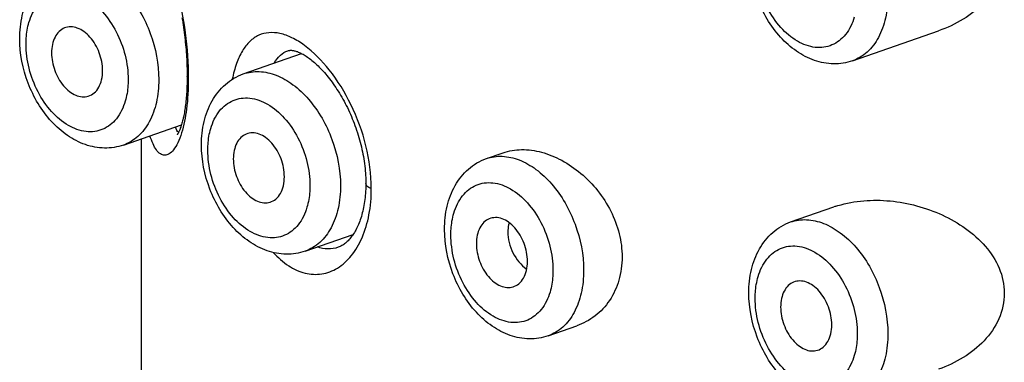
# Model space of a CAD drawing. Header units: millimetres. Extents: x 139 to 270, y -14 to 239.
# Tile 6 of 36: x 150.683 to 152.047, y 88.401 to 88.876. Entities that reach past the tile are written whole.
import ezdxf

# ---------------------------------------------------------------- set-up
doc = ezdxf.new("R2010")
doc.units = ezdxf.units.MM
doc.header["$LTSCALE"] = 23.1
doc.layers.get('0').update_dxf_attribs({"linetype": 'CONTINUOUS'})

msp = doc.modelspace()

# ---------------------------------------------------------------- linework, layer by layer
at = {"color": 7, "linetype": 'CONTINUOUS'}
for p, q in [((151.8364, 88.819), (151.9558, 88.8606)), ((150.9928, 88.8009), (151.0735, 88.829)), ((150.8267, 88.7023), (150.9072, 88.7303)), ((150.8519, 78.4631), (150.8519, 88.7111)), ((151.3294, 88.6836), (151.3525, 88.6916)), ((151.7508, 88.5958), (151.8105, 88.6166)), ((151.0784, 88.5554), (151.1448, 88.5785)), ((151.415, 88.4381), (151.4547, 88.4519))]:
    msp.add_line(p, q, dxfattribs=at)
for points in [[(150.9079, 88.8791), (150.9084, 88.8757), (150.909, 88.8722), (150.9095, 88.8687), (150.91, 88.8652), (150.9105, 88.8618), (150.9109, 88.8583), (150.9114, 88.8549), (150.9118, 88.8515), (150.9122, 88.8481), (150.9125, 88.8447), (150.9129, 88.8413), (150.9132, 88.8379), (150.9135, 88.8346), (150.9137, 88.8312), (150.914, 88.8279), (150.9142, 88.8246), (150.9144, 88.8213), (150.9146, 88.8181), (150.9147, 88.8148), (150.9148, 88.8116), (150.9149, 88.8085), (150.915, 88.8054), (150.9151, 88.8023), (150.9151, 88.7992), (150.9151, 88.7974)], [(151.0545, 88.833), (151.0552, 88.8332), (151.0558, 88.8333), (151.0565, 88.8335), (151.0572, 88.8335), (151.0579, 88.8336), (151.0587, 88.8336), (151.0595, 88.8336), (151.0604, 88.8335), (151.0613, 88.8334), (151.0623, 88.8332), (151.0633, 88.833), (151.0643, 88.8327), (151.0654, 88.8324), (151.0665, 88.8321), (151.0677, 88.8317), (151.0689, 88.8312), (151.0701, 88.8307), (151.0714, 88.8301), (151.0727, 88.8295), (151.0741, 88.8288), (151.0755, 88.828), (151.0769, 88.8271), (151.0784, 88.8262), (151.0799, 88.8253), (151.0815, 88.8242), (151.083, 88.8231), (151.0846, 88.822), (151.0862, 88.8207), (151.0878, 88.8194), (151.0895, 88.8181), (151.0912, 88.8167), (151.0929, 88.8152), (151.0946, 88.8136), (151.0963, 88.8119), (151.098, 88.8102), (151.0998, 88.8085), (151.1015, 88.8066), (151.1033, 88.8047), (151.1051, 88.8027), (151.1069, 88.8006), (151.1086, 88.7985), (151.1104, 88.7963), (151.1122, 88.7941), (151.1139, 88.7918), (151.1157, 88.7894), (151.1174, 88.787), (151.1191, 88.7846), (151.1208, 88.7821), (151.1225, 88.7795), (151.1242, 88.7769), (151.1259, 88.7742), (151.1275, 88.7715), (151.1291, 88.7687), (151.1307, 88.7659), (151.1323, 88.763), (151.1339, 88.7601), (151.1354, 88.7571), (151.1369, 88.7542), (151.1383, 88.7511), (151.1398, 88.7481), (151.1411, 88.745), (151.1425, 88.7419), (151.1438, 88.7388), (151.1451, 88.7357), (151.1463, 88.7325), (151.1475, 88.7293), (151.1487, 88.7261), (151.1498, 88.7228), (151.1509, 88.7195), (151.1519, 88.7162), (151.1529, 88.7129), (151.1538, 88.7096), (151.1547, 88.7063), (151.1556, 88.703), (151.1564, 88.6997), (151.1571, 88.6964), (151.1578, 88.6931), (151.1585, 88.6898), (151.1591, 88.6865), (151.1597, 88.6832), (151.1602, 88.6799), (151.1606, 88.6766), (151.161, 88.6733), (151.1614, 88.67), (151.1617, 88.6668), (151.162, 88.6636), (151.1622, 88.6604), (151.1623, 88.6572), (151.1624, 88.6541), (151.1625, 88.651), (151.1625, 88.649)], [(150.9151, 88.7974), (150.9151, 88.7958), (150.9151, 88.7929), (150.915, 88.79), (150.9149, 88.7871), (150.9148, 88.7842), (150.9147, 88.7814), (150.9146, 88.7787), (150.9144, 88.7759), (150.9143, 88.7732), (150.9141, 88.7706), (150.9139, 88.768), (150.9136, 88.7655), (150.9134, 88.763), (150.9131, 88.7606), (150.9128, 88.7582), (150.9125, 88.7559), (150.9122, 88.7537), (150.9119, 88.7515), (150.9115, 88.7493), (150.9112, 88.7472), (150.9108, 88.7452), (150.9104, 88.7432), (150.91, 88.7412), (150.9096, 88.7394), (150.9091, 88.7375), (150.9087, 88.7358), (150.9083, 88.7341), (150.9078, 88.7325), (150.9074, 88.731), (150.9069, 88.7296), (150.9065, 88.7282), (150.9061, 88.7269), (150.9056, 88.7257), (150.9052, 88.7246), (150.9048, 88.7235), (150.9044, 88.7226), (150.904, 88.7217), (150.9036, 88.7208), (150.9033, 88.7201), (150.9029, 88.7194), (150.9026, 88.7188), (150.9023, 88.7183), (150.9021, 88.7178), (150.9018, 88.7174), (150.9016, 88.7171), (150.9014, 88.7168), (150.9013, 88.7166), (150.9012, 88.7164), (150.9011, 88.7164)], [(151.1625, 88.649), (151.1625, 88.6472), (151.1624, 88.6442), (151.1623, 88.6412), (151.1622, 88.6383), (151.162, 88.6353), (151.1618, 88.6325), (151.1615, 88.6296), (151.1611, 88.6268), (151.1608, 88.624), (151.1603, 88.6213), (151.1599, 88.6186), (151.1594, 88.616), (151.1588, 88.6134), (151.1583, 88.6109), (151.1576, 88.6084), (151.157, 88.606), (151.1563, 88.6036), (151.1556, 88.6013), (151.1548, 88.599), (151.154, 88.5968), (151.1532, 88.5946), (151.1523, 88.5925), (151.1514, 88.5905), (151.1505, 88.5885), (151.1495, 88.5866), (151.1486, 88.5847), (151.1476, 88.583), (151.1466, 88.5812), (151.1455, 88.5796), (151.1445, 88.578), (151.1435, 88.5765), (151.1424, 88.5751), (151.1413, 88.5737), (151.1402, 88.5724), (151.139, 88.5711), (151.1379, 88.5699), (151.1367, 88.5687), (151.1355, 88.5676), (151.1343, 88.5666), (151.1331, 88.5656), (151.1319, 88.5648), (151.1307, 88.5639), (151.1294, 88.5632), (151.1281, 88.5624), (151.1268, 88.5618), (151.1254, 88.5612), (151.1243, 88.5608)]]:
    msp.add_lwpolyline(points, dxfattribs=at)
for centre, radius, start, end in [((151.8603, 88.4738), 0.1512, 107.1346, 109.2111), ((151.8611, 88.4711), 0.1541, 106.8856, 107.1403)]:
    msp.add_arc(centre, radius, start, end, dxfattribs=at)
at = {"color": 9, "linetype": 'CONTINUOUS'}
for points, knots in [([(150.8519, 89.0098), (150.8519, 89.0123), (150.8519, 89.017), (150.8521, 89.0235), (150.8523, 89.0288), (150.8527, 89.033), (150.8533, 89.0362), (150.854, 89.0383), (150.8551, 89.0398), (150.8567, 89.0399), (150.8581, 89.0388), (150.8597, 89.037), (150.8616, 89.0343), (150.8646, 89.0292), (150.8689, 89.0204), (150.8773, 89.0005), (150.889, 88.9666), (150.9026, 88.9166), (150.9134, 88.8576), (150.9167, 88.8154), (150.9166, 88.7941)], [0, 0, 0, 0, 0.026754, 0.049173, 0.0675, 0.082036, 0.093075, 0.100879, 0.106042, 0.110254, 0.115968, 0.124297, 0.135526, 0.149697, 0.186976, 0.236807, 0.375178, 0.560123, 0.777954, 1, 1, 1, 1]), ([(150.7411, 88.9478), (150.7481, 88.9502), (150.7638, 88.9524), (150.7879, 88.9467), (150.8113, 88.9332), (150.8406, 88.9052), (150.8673, 88.8581), (150.8758, 88.8147), (150.8758, 88.793)], [0, 0, 0, 0, 0.0961, 0.199429, 0.314269, 0.441237, 0.719438, 1, 1, 1, 1]), ([(151.839, 88.8796), (151.8364, 88.871), (151.8307, 88.8588), (151.8186, 88.8466), (151.8083, 88.8405), (151.7968, 88.8373), (151.7802, 88.8372), (151.7583, 88.8454), (151.7354, 88.8652), (151.7169, 88.8926), (151.7048, 88.9247), (151.7017, 88.9477), (151.7017, 88.959)], [0, 0, 0, 0, 0.11614, 0.168746, 0.219079, 0.268923, 0.320173, 0.432071, 0.56123, 0.704682, 0.854275, 1, 1, 1, 1]), ([(150.696, 88.8723), (150.6986, 88.881), (150.7044, 88.8932), (150.7164, 88.9053), (150.7267, 88.9115), (150.7382, 88.9146), (150.7549, 88.9148), (150.7768, 88.9065), (150.7997, 88.8868), (150.8181, 88.8593), (150.8303, 88.8273), (150.8334, 88.8043), (150.8334, 88.793)], [0, 0, 0, 0, 0.11614, 0.168746, 0.219079, 0.268923, 0.320173, 0.432071, 0.56123, 0.704682, 0.854275, 1, 1, 1, 1]), ([(151.8855, 88.9097), (151.8855, 88.8991), (151.8836, 88.8789), (151.874, 88.8516), (151.8583, 88.8304), (151.8438, 88.8215), (151.8364, 88.819)], [0, 0, 0, 0, 0.289538, 0.55088, 0.784395, 1, 1, 1, 1]), ([(150.6919, 88.8423), (150.6919, 88.8449), (150.6923, 88.855), (150.6939, 88.8652), (150.696, 88.8723)], [0, 0, 0, 0, 0.260985, 1, 1, 1, 1]), ([(151.1701, 88.6421), (151.1702, 88.6619), (151.1647, 88.7021), (151.1443, 88.758), (151.1151, 88.8054), (151.0857, 88.8358), (151.0613, 88.8511), (151.0445, 88.8574), (151.0285, 88.8589), (151.0137, 88.8551), (151.001, 88.8461), (150.9906, 88.8324), (150.9826, 88.8145), (150.9791, 88.8009), (150.9776, 88.7936)], [0, 0, 0, 0, 0.162518, 0.328445, 0.483495, 0.615212, 0.670239, 0.718108, 0.760296, 0.799698, 0.840266, 0.885758, 0.938672, 1, 1, 1, 1]), ([(150.8293, 88.763), (150.8267, 88.7543), (150.8209, 88.7421), (150.8089, 88.7299), (150.7986, 88.7238), (150.7871, 88.7207), (150.7704, 88.7205), (150.7485, 88.7288), (150.7256, 88.7485), (150.7072, 88.776), (150.695, 88.808), (150.6919, 88.831), (150.6919, 88.8423)], [0, 0, 0, 0, 0.11614, 0.168746, 0.219079, 0.268923, 0.320173, 0.432071, 0.56123, 0.704682, 0.854275, 1, 1, 1, 1]), ([(151.0357, 88.8159), (151.038, 88.8198), (151.0432, 88.8269), (151.0507, 88.8317), (151.0545, 88.833)], [0, 0, 0, 0, 0.534163, 1, 1, 1, 1]), ([(150.9166, 88.7941), (150.9164, 88.7944), (150.9156, 88.7953), (150.9151, 88.7965), (150.9151, 88.7974)], [0, 0, 0, 0, 0.284174, 1, 1, 1, 1]), ([(150.9928, 88.8009), (150.9998, 88.8033), (151.0156, 88.8055), (151.0396, 88.7998), (151.063, 88.7863), (151.0923, 88.7583), (151.119, 88.7112), (151.1275, 88.6678), (151.1275, 88.6461)], [0, 0, 0, 0, 0.0961, 0.199429, 0.314269, 0.441237, 0.719438, 1, 1, 1, 1]), ([(150.8758, 88.793), (150.8758, 88.7824), (150.8738, 88.7622), (150.8643, 88.7349), (150.8485, 88.7137), (150.8341, 88.7049), (150.8267, 88.7023)], [0, 0, 0, 0, 0.289538, 0.55088, 0.784395, 1, 1, 1, 1]), ([(150.8334, 88.793), (150.8334, 88.7904), (150.833, 88.7802), (150.8314, 88.7701), (150.8293, 88.763)], [0, 0, 0, 0, 0.260985, 1, 1, 1, 1]), ([(150.9166, 88.7941), (150.9167, 88.78), (150.9154, 88.7548), (150.9107, 88.7298), (150.9074, 88.7191)], [0, 0, 0, 0, 0.557701, 1, 1, 1, 1]), ([(150.9478, 88.7254), (150.9503, 88.7341), (150.9561, 88.7463), (150.9682, 88.7584), (150.9785, 88.7646), (150.9899, 88.7677), (151.0066, 88.7679), (151.0285, 88.7596), (151.0514, 88.7399), (151.0699, 88.7124), (151.082, 88.6804), (151.0851, 88.6574), (151.0851, 88.6461)], [0, 0, 0, 0, 0.11614, 0.168746, 0.219079, 0.268923, 0.320173, 0.432071, 0.56123, 0.704682, 0.854275, 1, 1, 1, 1]), ([(150.9074, 88.7191), (150.9059, 88.7144), (150.9029, 88.7062), (150.897, 88.6962), (150.8909, 88.6899), (150.8839, 88.6874), (150.8772, 88.69), (150.8719, 88.6959), (150.8672, 88.7045), (150.8648, 88.7113), (150.8636, 88.7151)], [0, 0, 0, 0, 0.194225, 0.342927, 0.452461, 0.535783, 0.616349, 0.716042, 0.843371, 1, 1, 1, 1]), ([(150.9032, 88.72), (150.9022, 88.7207), (150.9005, 88.7231), (150.8995, 88.7258), (150.899, 88.7275)], [0, 0, 0, 0, 0.414099, 1, 1, 1, 1]), ([(150.9437, 88.6954), (150.9437, 88.698), (150.944, 88.7081), (150.9456, 88.7182), (150.9478, 88.7254)], [0, 0, 0, 0, 0.260985, 1, 1, 1, 1]), ([(151.081, 88.6161), (151.0784, 88.6074), (151.0727, 88.5952), (151.0606, 88.583), (151.0503, 88.5769), (151.0388, 88.5737), (151.0221, 88.5736), (151.0002, 88.5819), (150.9774, 88.6016), (150.9589, 88.6291), (150.9468, 88.6611), (150.9437, 88.6841), (150.9437, 88.6954)], [0, 0, 0, 0, 0.11614, 0.168746, 0.219079, 0.268923, 0.320173, 0.432071, 0.56123, 0.704682, 0.854275, 1, 1, 1, 1]), ([(151.3294, 88.6836), (151.3364, 88.686), (151.3521, 88.6882), (151.3762, 88.6825), (151.3996, 88.669), (151.4289, 88.641), (151.4556, 88.5938), (151.4641, 88.5505), (151.4641, 88.5288)], [0, 0, 0, 0, 0.0961, 0.199429, 0.314269, 0.441237, 0.719438, 1, 1, 1, 1]), ([(151.1275, 88.6461), (151.1275, 88.6355), (151.1256, 88.6153), (151.116, 88.588), (151.1003, 88.5668), (151.0858, 88.558), (151.0784, 88.5554)], [0, 0, 0, 0, 0.289538, 0.55088, 0.784395, 1, 1, 1, 1]), ([(151.0851, 88.6461), (151.0851, 88.6435), (151.0848, 88.6333), (151.0831, 88.6232), (151.081, 88.6161)], [0, 0, 0, 0, 0.260985, 1, 1, 1, 1]), ([(151.1701, 88.6421), (151.169, 88.6425), (151.1659, 88.6438), (151.1625, 88.6467), (151.1625, 88.649)], [0, 0, 0, 0, 0.34003, 1, 1, 1, 1]), ([(151.2844, 88.6081), (151.2869, 88.6167), (151.2927, 88.629), (151.3048, 88.6411), (151.3151, 88.6473), (151.3265, 88.6504), (151.3432, 88.6505), (151.3651, 88.6423), (151.388, 88.6225), (151.4065, 88.5951), (151.4186, 88.563), (151.4217, 88.5401), (151.4217, 88.5288)], [0, 0, 0, 0, 0.11614, 0.168746, 0.219079, 0.268923, 0.320173, 0.432071, 0.56123, 0.704682, 0.854275, 1, 1, 1, 1]), ([(151.0344, 88.5535), (151.0407, 88.5466), (151.054, 88.5347), (151.0774, 88.5237), (151.1017, 88.5223), (151.1247, 88.5311), (151.1441, 88.5491), (151.1589, 88.5748), (151.1682, 88.6066), (151.1702, 88.6299), (151.1701, 88.6421)], [0, 0, 0, 0, 0.12589, 0.23699, 0.339758, 0.443791, 0.558271, 0.688754, 0.836555, 1, 1, 1, 1]), ([(151.2803, 88.5781), (151.2803, 88.5807), (151.2806, 88.5908), (151.2822, 88.6009), (151.2844, 88.6081)], [0, 0, 0, 0, 0.260985, 1, 1, 1, 1]), ([(151.7508, 88.5958), (151.7578, 88.5983), (151.7736, 88.6004), (151.7976, 88.5947), (151.821, 88.5812), (151.8504, 88.5533), (151.877, 88.5061), (151.8855, 88.4627), (151.8855, 88.441)], [0, 0, 0, 0, 0.0961, 0.199429, 0.314269, 0.441237, 0.719438, 1, 1, 1, 1]), ([(151.4176, 88.4987), (151.415, 88.4901), (151.4092, 88.4779), (151.3972, 88.4657), (151.3869, 88.4596), (151.3754, 88.4564), (151.3587, 88.4563), (151.3368, 88.4645), (151.3139, 88.4843), (151.2955, 88.5117), (151.2833, 88.5438), (151.2803, 88.5668), (151.2803, 88.5781)], [0, 0, 0, 0, 0.11614, 0.168746, 0.219079, 0.268923, 0.320173, 0.432071, 0.56123, 0.704682, 0.854275, 1, 1, 1, 1]), ([(151.1243, 88.5608), (151.1198, 88.5592), (151.1099, 88.5576), (151.1001, 88.5596), (151.0954, 88.5613)], [0, 0, 0, 0, 0.495703, 1, 1, 1, 1]), ([(151.7058, 88.5204), (151.7084, 88.529), (151.7141, 88.5412), (151.7262, 88.5534), (151.7365, 88.5595), (151.7479, 88.5627), (151.7646, 88.5628), (151.7865, 88.5546), (151.8094, 88.5348), (151.8279, 88.5074), (151.84, 88.4753), (151.8431, 88.4523), (151.8431, 88.441)], [0, 0, 0, 0, 0.11614, 0.168746, 0.219079, 0.268923, 0.320173, 0.432071, 0.56123, 0.704682, 0.854275, 1, 1, 1, 1]), ([(151.4641, 88.5288), (151.4641, 88.5182), (151.4621, 88.498), (151.4526, 88.4707), (151.4368, 88.4495), (151.4224, 88.4406), (151.415, 88.4381)], [0, 0, 0, 0, 0.289538, 0.55088, 0.784395, 1, 1, 1, 1]), ([(151.4217, 88.5288), (151.4217, 88.5261), (151.4213, 88.516), (151.4197, 88.5059), (151.4176, 88.4987)], [0, 0, 0, 0, 0.260985, 1, 1, 1, 1]), ([(151.7017, 88.4903), (151.7017, 88.493), (151.702, 88.5031), (151.7037, 88.5132), (151.7058, 88.5204)], [0, 0, 0, 0, 0.260985, 1, 1, 1, 1]), ([(151.839, 88.411), (151.8364, 88.4024), (151.8307, 88.3901), (151.8186, 88.378), (151.8083, 88.3718), (151.7968, 88.3687), (151.7802, 88.3686), (151.7583, 88.3768), (151.7354, 88.3966), (151.7169, 88.424), (151.7048, 88.4561), (151.7017, 88.479), (151.7017, 88.4903)], [0, 0, 0, 0, 0.11614, 0.168746, 0.219079, 0.268923, 0.320173, 0.432071, 0.56123, 0.704682, 0.854275, 1, 1, 1, 1]), ([(151.8855, 88.441), (151.8855, 88.4305), (151.8836, 88.4103), (151.874, 88.3829), (151.8583, 88.3617), (151.8438, 88.3529), (151.8364, 88.3503)], [0, 0, 0, 0, 0.289538, 0.55088, 0.784395, 1, 1, 1, 1]), ([(151.8431, 88.441), (151.8431, 88.4384), (151.8428, 88.4283), (151.8411, 88.4182), (151.839, 88.411)], [0, 0, 0, 0, 0.260985, 1, 1, 1, 1])]:
    msp.add_open_spline(points, degree=3, knots=knots, dxfattribs=at)
at = {"color": 7, "linetype": 'CONTINUOUS'}
for points, knots in [([(151.8364, 88.819), (151.8281, 88.816), (151.8101, 88.8133), (151.783, 88.8185), (151.7579, 88.8317), (151.728, 88.8584), (151.7012, 88.9036), (151.6929, 88.9454), (151.6929, 88.9664)], [0, 0, 0, 0, 0.112376, 0.226613, 0.345072, 0.469586, 0.733581, 1, 1, 1, 1]), ([(152.0467, 88.9659), (152.0467, 88.9538), (152.0412, 88.9293), (152.0198, 88.8987), (151.9904, 88.8753), (151.9676, 88.8647), (151.9558, 88.8606)], [0, 0, 0, 0, 0.245297, 0.493512, 0.745357, 1, 1, 1, 1]), ([(150.6832, 88.8497), (150.6832, 88.8605), (150.6853, 88.8816), (150.6962, 88.9108), (150.7148, 88.9345), (150.732, 88.9446), (150.7411, 88.9478)], [0, 0, 0, 0, 0.267305, 0.520245, 0.762517, 1, 1, 1, 1]), ([(150.7452, 88.8645), (150.7425, 88.8634), (150.7372, 88.8599), (150.7315, 88.8518), (150.728, 88.8415), (150.7273, 88.8339), (150.7273, 88.83)], [0, 0, 0, 0, 0.215711, 0.449951, 0.711385, 1, 1, 1, 1]), ([(150.798, 88.8053), (150.798, 88.8138), (150.7946, 88.8307), (150.7841, 88.849), (150.7726, 88.8597), (150.7634, 88.8648), (150.754, 88.8667), (150.7479, 88.8656), (150.7452, 88.8645)], [0, 0, 0, 0, 0.281663, 0.560296, 0.686954, 0.801191, 0.903942, 1, 1, 1, 1]), ([(150.8267, 88.7023), (150.8183, 88.6994), (150.8003, 88.6966), (150.7733, 88.7018), (150.7482, 88.715), (150.7183, 88.7417), (150.6915, 88.787), (150.6832, 88.8288), (150.6832, 88.8497)], [0, 0, 0, 0, 0.112376, 0.226613, 0.345072, 0.469586, 0.733581, 1, 1, 1, 1]), ([(150.7273, 88.83), (150.7273, 88.8217), (150.7305, 88.8053), (150.7405, 88.7873), (150.7515, 88.7766), (150.7603, 88.7712), (150.7694, 88.7688), (150.7754, 88.7693), (150.7781, 88.7701)], [0, 0, 0, 0, 0.279436, 0.55716, 0.684411, 0.799841, 0.903775, 1, 1, 1, 1]), ([(150.7781, 88.7701), (150.7811, 88.771), (150.7869, 88.7742), (150.7933, 88.7824), (150.7972, 88.7932), (150.798, 88.8011), (150.798, 88.8053)], [0, 0, 0, 0, 0.215634, 0.448412, 0.709602, 1, 1, 1, 1]), ([(150.9349, 88.7028), (150.9349, 88.7136), (150.9371, 88.7347), (150.948, 88.7639), (150.9666, 88.7876), (150.9837, 88.7977), (150.9928, 88.8009)], [0, 0, 0, 0, 0.267305, 0.520245, 0.762517, 1, 1, 1, 1]), ([(150.997, 88.7176), (150.9942, 88.7165), (150.9889, 88.713), (150.9832, 88.7049), (150.9797, 88.6946), (150.979, 88.687), (150.979, 88.6831)], [0, 0, 0, 0, 0.215711, 0.449951, 0.711385, 1, 1, 1, 1]), ([(151.0497, 88.6584), (151.0497, 88.6669), (151.0464, 88.6838), (151.0358, 88.7021), (151.0243, 88.7128), (151.0151, 88.7179), (151.0057, 88.7198), (150.9996, 88.7187), (150.997, 88.7176)], [0, 0, 0, 0, 0.281663, 0.560296, 0.686954, 0.801191, 0.903942, 1, 1, 1, 1]), ([(151.0784, 88.5554), (151.0701, 88.5525), (151.052, 88.5497), (151.025, 88.5549), (150.9999, 88.5681), (150.97, 88.5948), (150.9432, 88.6401), (150.9349, 88.6819), (150.9349, 88.7028)], [0, 0, 0, 0, 0.112376, 0.226613, 0.345072, 0.469586, 0.733581, 1, 1, 1, 1]), ([(151.3525, 88.6916), (151.3607, 88.6945), (151.3788, 88.6974), (151.4068, 88.6934), (151.4349, 88.6819), (151.4613, 88.6637), (151.4844, 88.6398), (151.5027, 88.6114), (151.5145, 88.5801), (151.5174, 88.5581), (151.5174, 88.5474)], [0, 0, 0, 0, 0.104404, 0.216488, 0.337531, 0.466299, 0.600139, 0.735806, 0.870024, 1, 1, 1, 1]), ([(150.979, 88.6831), (150.979, 88.6748), (150.9822, 88.6584), (150.9922, 88.6404), (151.0032, 88.6297), (151.012, 88.6243), (151.0211, 88.6219), (151.0271, 88.6224), (151.0299, 88.6232)], [0, 0, 0, 0, 0.279436, 0.55716, 0.684411, 0.799841, 0.903775, 1, 1, 1, 1]), ([(151.2715, 88.5855), (151.2715, 88.5963), (151.2737, 88.6174), (151.2845, 88.6466), (151.3032, 88.6703), (151.3203, 88.6804), (151.3294, 88.6836)], [0, 0, 0, 0, 0.267305, 0.520245, 0.762517, 1, 1, 1, 1]), ([(151.0299, 88.6232), (151.0328, 88.6241), (151.0387, 88.6273), (151.0451, 88.6355), (151.0489, 88.6463), (151.0497, 88.6542), (151.0497, 88.6584)], [0, 0, 0, 0, 0.215634, 0.448412, 0.709602, 1, 1, 1, 1]), ([(151.8164, 88.6185), (151.8395, 88.6256), (151.8772, 88.6281), (151.9256, 88.6192), (151.961, 88.6065), (151.9935, 88.588), (152.0214, 88.5635), (152.0415, 88.5329), (152.0467, 88.509), (152.0467, 88.4972)], [0, 0, 0, 0, 0.24734, 0.374917, 0.503118, 0.630735, 0.756591, 0.879679, 1, 1, 1, 1]), ([(151.3335, 88.6003), (151.3308, 88.5992), (151.3255, 88.5956), (151.3198, 88.5876), (151.3163, 88.5773), (151.3156, 88.5697), (151.3156, 88.5657)], [0, 0, 0, 0, 0.215711, 0.449951, 0.711385, 1, 1, 1, 1]), ([(151.3863, 88.5411), (151.3863, 88.5496), (151.383, 88.5665), (151.3724, 88.5848), (151.3609, 88.5955), (151.3517, 88.6006), (151.3423, 88.6025), (151.3362, 88.6013), (151.3335, 88.6003)], [0, 0, 0, 0, 0.281663, 0.560296, 0.686954, 0.801191, 0.903942, 1, 1, 1, 1]), ([(151.3608, 88.595), (151.3605, 88.594), (151.3596, 88.5897), (151.3592, 88.5853), (151.3592, 88.582)], [0, 0, 0, 0, 0.243467, 1, 1, 1, 1]), ([(151.6929, 88.4977), (151.6929, 88.5085), (151.6951, 88.5296), (151.706, 88.5588), (151.7246, 88.5825), (151.7418, 88.5927), (151.7508, 88.5958)], [0, 0, 0, 0, 0.267305, 0.520245, 0.762517, 1, 1, 1, 1]), ([(151.415, 88.4381), (151.4066, 88.4352), (151.3886, 88.4324), (151.3616, 88.4376), (151.3365, 88.4508), (151.3066, 88.4775), (151.2798, 88.5227), (151.2715, 88.5646), (151.2715, 88.5855)], [0, 0, 0, 0, 0.112376, 0.226613, 0.345072, 0.469586, 0.733581, 1, 1, 1, 1]), ([(151.3592, 88.582), (151.3592, 88.5721), (151.3643, 88.5521), (151.3773, 88.5361), (151.3853, 88.5303)], [0, 0, 0, 0, 0.501092, 1, 1, 1, 1]), ([(151.3156, 88.5657), (151.3156, 88.5575), (151.3188, 88.5411), (151.3288, 88.5231), (151.3398, 88.5123), (151.3486, 88.507), (151.3577, 88.5045), (151.3637, 88.5051), (151.3664, 88.5059)], [0, 0, 0, 0, 0.279436, 0.55716, 0.684411, 0.799841, 0.903775, 1, 1, 1, 1]), ([(151.3664, 88.5059), (151.3694, 88.5068), (151.3752, 88.51), (151.3816, 88.5182), (151.3855, 88.529), (151.3863, 88.5369), (151.3863, 88.5411)], [0, 0, 0, 0, 0.215634, 0.448412, 0.709602, 1, 1, 1, 1]), ([(151.5174, 88.5474), (151.5174, 88.5365), (151.5146, 88.5153), (151.5016, 88.4867), (151.4811, 88.4645), (151.4637, 88.4551), (151.4547, 88.4519)], [0, 0, 0, 0, 0.267496, 0.520908, 0.763254, 1, 1, 1, 1]), ([(151.755, 88.5125), (151.7522, 88.5114), (151.747, 88.5079), (151.7412, 88.4998), (151.7378, 88.4895), (151.737, 88.4819), (151.737, 88.478)], [0, 0, 0, 0, 0.215711, 0.449951, 0.711385, 1, 1, 1, 1]), ([(151.8078, 88.4533), (151.8078, 88.4618), (151.8044, 88.4787), (151.7939, 88.4971), (151.7823, 88.5078), (151.7731, 88.5128), (151.7637, 88.5147), (151.7577, 88.5136), (151.755, 88.5125)], [0, 0, 0, 0, 0.281663, 0.560296, 0.686954, 0.801191, 0.903942, 1, 1, 1, 1]), ([(151.8364, 88.3503), (151.8281, 88.3474), (151.8101, 88.3446), (151.783, 88.3498), (151.7579, 88.363), (151.728, 88.3897), (151.7012, 88.435), (151.6929, 88.4768), (151.6929, 88.4977)], [0, 0, 0, 0, 0.112376, 0.226613, 0.345072, 0.469586, 0.733581, 1, 1, 1, 1]), ([(152.0467, 88.4972), (152.0467, 88.4851), (152.0412, 88.4606), (152.0198, 88.43), (151.9904, 88.4067), (151.9676, 88.3961), (151.9558, 88.3919)], [0, 0, 0, 0, 0.245297, 0.493512, 0.745357, 1, 1, 1, 1]), ([(151.737, 88.478), (151.737, 88.4698), (151.7402, 88.4533), (151.7502, 88.4354), (151.7612, 88.4246), (151.77, 88.4192), (151.7791, 88.4168), (151.7852, 88.4173), (151.7879, 88.4181)], [0, 0, 0, 0, 0.279436, 0.55716, 0.684411, 0.799841, 0.903775, 1, 1, 1, 1]), ([(151.7879, 88.4181), (151.7909, 88.419), (151.7967, 88.4223), (151.8031, 88.4305), (151.807, 88.4412), (151.8078, 88.4492), (151.8078, 88.4533)], [0, 0, 0, 0, 0.215634, 0.448412, 0.709602, 1, 1, 1, 1])]:
    msp.add_open_spline(points, degree=3, knots=knots, dxfattribs=at)

doc.saveas('drawing.dxf')
